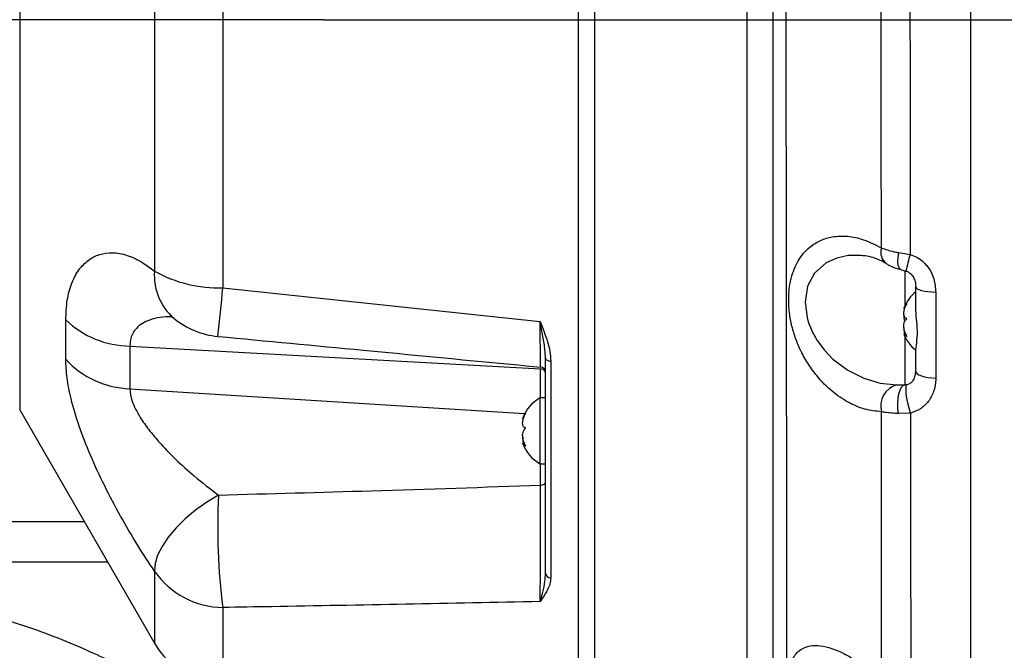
# Model space of a CAD drawing. Extents: x 0 to 16820, y 0 to 11880.
# Tile 20 of 77: x 8311 to 8490, y 6287 to 6402. Entities that reach past the tile are written whole.
import ezdxf

# ---------------------------------------------------------------- set-up
doc = ezdxf.new("R2010")
doc.units = 0
doc.header["$LTSCALE"] = 20
doc.linetypes.add('CENTERX2', pattern=[20.32, 12.7, -2.54, 2.54, -2.54])
doc.layers.get('0').update_dxf_attribs({"linetype": 'CONTINUOUS'})
doc.styles.add('SLDTEXTSTYLE0', font='TXT', dxfattribs={"width": 0.605})
doc.dimstyles.new('SLDDIMSTYLE1', dxfattribs={"dimtxt": 100, "dimasz": 100, "dimexe": 0, "dimexo": 0.0625, "dimgap": 25, "dimtad": 1, "dimdec": 4, "dimlfac": 20, "dimzin": 12, "dimtxsty": 'SLDTEXTSTYLE0', "dimsah": 1, "dimcen": 0.09, "dimazin": 3, "dimtfac": 1, "dimtofl": 0, "dimtmove": 0, "dimatfit": 3, "dimtolj": 1, "dimtzin": 12})

# ---------------------------------------------------------------- blocks, each defined once
blk = doc.blocks.new('_D_3')
at = {"color": 7, "linetype": 'CONTINUOUS'}
for p, q in [((8406, 6401.82), (13085.4, 6401.82)), ((4232.76, 5673.02), (3718.3, 5582.3))]:
    blk.add_line(p, q, dxfattribs=at)
blk.add_arc((8366, 6401.82), 4689.4, 190, 0, dxfattribs=at)
for points in [[(13055.4, 6401.82), (13039.33, 6301.99), (13069.33, 6301.67)], [(3747.84, 5587.51), (3751.51, 5486.46), (3781, 5491.99)]]:
    blk.add_solid(points, dxfattribs=at)
at = {"color": 7, "linetype": 'CONTINUOUS', "insert": (8621.93, 1846.3), "char_height": 100, "attachment_point": 1, "rotation": 5, "style": 'SLDTEXTSTYLE0'}
blk.add_mtext('170°', dxfattribs=at)

msp = doc.modelspace()

# ---------------------------------------------------------------- linework, layer by layer
at = {"color": 7, "linetype": 'CONTINUOUS'}
for p, q in [((8412.4969294, 6275.8197932), (8412.4969294, 6527.8197972)), ((8415.4969281, 6275.8197932), (8415.4969281, 6527.8197972)), ((8483.996929, 6416.4698635), (8483.996929, 6401.8197952)), ((8365.9969283, 6401.8197952), (8412.4969283, 6401.8197952)), ((8483.996929, 6401.8197952), (8483.996929, 6188.8197957)), ((8473.9969311, 6349.6090098), (8473.9969311, 6353.066638)), ((8472.1671132, 6344.5413521), (8471.8506498, 6344.5413521)), ((8473.9969311, 6337.6699461), (8473.9969311, 6341.0687631)), ((8406.4969284, 6300.8159025), (8406.4969284, 6340.0294518)), ((8406.4969284, 6332.7999784), (8405.4969301, 6332.7999784)), ((8405.4969301, 6332.7999784), (8405.4969301, 6320.7999764)), ((8310.630904, 6330.6415899), (8335.2071246, 6288.0743219)), ((8402.6774963, 6324.5318158), (8402.3547521, 6324.5318158)), ((8405.4969301, 6320.7999764), (8406.4969284, 6320.7999764)), ((8326.693823, 6302.8197958), (8191.0269571, 6302.8197958))]:
    msp.add_line(p, q, dxfattribs=at)
at = {"color": 8, "linetype": 'CONTINUOUS'}
for p, q in [((8347.6740116, 6523.056127), (8347.6740116, 6352.9194815)), ((8443.2586072, 6274.3681221), (8443.2586072, 6523.2719703)), ((8335.2071246, 6515.5652685), (8335.2071246, 6355.9408969)), ((8310.630904, 6472.9980005), (8310.630904, 6331.1721383)), ((8483.996929, 6401.8197952), (8554.7712905, 6401.8197952)), ((8470.9178893, 6359.3142702), (8473.0070693, 6358.9743337)), ((8472.1016003, 6349.763356), (8472.1016003, 6356.0649714)), ((8347.6740116, 6352.9194815), (8405.5318287, 6346.759416)), ((8477.6483042, 6352.1256781), (8477.6483042, 6336.4318161)), ((8319.0305954, 6339.8683628), (8319.0305954, 6347.0309338)), ((8472.1016003, 6335.2204634), (8472.1016003, 6343.876235)), ((8330.7136385, 6342.2740957), (8405.5840833, 6338.08773)), ((8330.7136385, 6342.2740957), (8330.7136385, 6334.4896583)), ((8407.4620282, 6339.5246229), (8407.4620282, 6299.990706)), ((8405.5840833, 6332.7999784), (8405.5840833, 6338.08773)), ((8330.7136385, 6334.4896583), (8402.7001834, 6329.9383371)), ((8310.630904, 6331.1721383), (8310.630904, 6330.6415899)), ((8473.041424, 6330.0228415), (8470.8829088, 6329.943098)), ((8405.5840833, 6316.8754427), (8405.5840833, 6320.7999764)), ((8191.5847821, 6310.2617411), (8322.397211, 6310.2617411)), ((8335.2071246, 6301.1912255), (8335.2071246, 6288.0743219)), ((8347.6740116, 6294.5641874), (8347.6740116, 6280.5834635))]:
    msp.add_line(p, q, dxfattribs=at)
at = {"color": 7, "linetype": 'CENTERX2'}
msp.add_line((8365.9969283, 6401.8197952), (7345.1676267, 6401.8197952), dxfattribs=at)
at = {"color": 8, "linetype": 'CONTINUOUS', "flags": 128}
for points in [[(8464.0753953, 6358.8047026), (8461.6685523, 6358.7732388), (8459.6078707, 6358.3279884), (8457.6525329, 6357.4383779), (8455.5379836, 6355.5596805), (8454.279737, 6353.1897849), (8453.8249312, 6350.2609393), (8454.1846676, 6347.4756925), (8454.4192119, 6346.6628118), (8455.1106257, 6344.9383339), (8456.0293196, 6343.2945421), (8457.3705507, 6341.4916618), (8458.9160992, 6339.8997521), (8461.6001485, 6337.8778546), (8464.5372493, 6336.3988845), (8467.5016193, 6335.5089723), (8470.5359278, 6335.1712523), (8470.5359278, 6335.1712523)], [(8471.2983606, 6356.2063909), (8471.1617989, 6356.2722726), (8470.9539576, 6356.5552904), (8470.8205847, 6357.031524), (8470.7690043, 6357.6748407), (8470.8020402, 6358.4499358), (8470.9178893, 6359.3142702)], [(8473.9969311, 6353.066638), (8474.0655063, 6352.8924806), (8474.2688997, 6352.724295), (8474.6001227, 6352.5678514), (8475.0478206, 6352.4285069), (8475.5966453, 6352.3110448), (8476.2277765, 6352.219492), (8476.9195704, 6352.1569891), (8477.6483042, 6352.1256781)], [(8406.4969284, 6340.0294518), (8406.5153016, 6339.9330674), (8406.569743, 6339.8402257), (8406.6582596, 6339.7543354), (8406.7775881, 6339.6785556), (8406.9233513, 6339.615669), (8407.0901921, 6339.567989), (8407.2719788, 6339.5372628), (8407.4620282, 6339.5246229)], [(8473.9969311, 6337.6699461), (8474.0655063, 6337.4407811), (8474.2688997, 6337.219484), (8474.6001227, 6337.0136319), (8475.0478206, 6336.8302806), (8475.5966453, 6336.6757257), (8476.2277765, 6336.5552573), (8476.9195704, 6336.4730178), (8477.6483042, 6336.4318161)], [(8470.8829088, 6329.943098), (8470.7661284, 6330.8577983), (8470.7339717, 6331.7926748), (8470.7882194, 6332.6964973), (8470.9258838, 6333.5197566), (8471.1394249, 6334.2173545), (8471.4171527, 6334.7510694), (8471.7438383, 6335.0916578), (8472.1016003, 6335.2204634)], [(8473.041424, 6330.0228415), (8472.7903171, 6330.9217541), (8472.5731177, 6331.846848), (8472.4021045, 6332.7458276), (8472.2869335, 6333.5678725), (8472.2341312, 6334.2665134), (8472.2466705, 6334.8022549), (8472.3238511, 6335.1448028), (8472.4612994, 6335.2748005)], [(8405.5840833, 6316.8754427), (8405.7662686, 6316.8938456), (8405.9392152, 6316.9305845), (8406.0969999, 6316.9844), (8406.2342061, 6317.0534371), (8406.3461287, 6317.1353413), (8406.4289344, 6317.2272964), (8406.4797847, 6317.3261581), (8406.4969284, 6317.4285217)], [(8346.8901696, 6315.0829671), (8344.7540099, 6313.7958644), (8342.71408, 6312.3419358), (8340.8273863, 6310.7618241), (8339.1466526, 6309.0996741), (8337.7188494, 6307.4019401), (8336.5838746, 6305.7160674), (8335.7734488, 6304.0891661), (8335.3102164, 6302.566707), (8335.2071246, 6301.1912255)]]:
    msp.add_lwpolyline(points, dxfattribs=at)
at = {"color": 7, "linetype": 'CONTINUOUS'}
for centre, radius, start, end in [((8365.9969283, 6401.8197952), 4157, 190, 170), ((8365.9969283, 6401.8197952), 1594, 190, 170), ((8478.3959101, 6346.7004061), 7, 128.934088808, 159.246019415), ((8348.197505, 6358.9660007), 15, 230.864348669, 264.580739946), ((8478.3959101, 6346.9391843), 7, 200.79615193, 231.065911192), ((8405.4969313, 6337.4363643), 0.9999984, 0.09170361, 84.975782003), ((8408.8959101, 6326.6805865), 7, 119.049747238, 159.207406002), ((8408.8959101, 6326.9193647), 7, 200.839555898, 240.950252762), ((8348.197505, 6295.5743237), 15, 210, 268)]:
    msp.add_arc(centre, radius, start, end, dxfattribs=at)
at = {"color": 8, "linetype": 'CONTINUOUS'}
for centre, radius, start, end in [((8470.2924137, 6359.4137562), 2.6686154, 163.152856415, 233.141540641), ((8497.0131087, 6351.1454864), 25.2503619, 161.937821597, 169.029826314), ((8345.5823602, 6355.1606951), 10.4045293, 175.699539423, 228.80819352), ((8346.8548741, 6376.7705606), 23.8651411, 240.786495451, 271.966983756), ((7907.3307359, 6392.6964561), 442.1361874, 353.680986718, 354.838381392), ((8330.8947245, 6359.4443539), 17.171213, 226.296122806, 269.395752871), ((8331.1113539, 6350.7312097), 16.2464202, 221.961429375, 268.597248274), ((8405.6758391, 6337.2465466), 0.8461729, 13.985605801, 96.225175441), ((8471.6453769, 6331.2990089), 4.028045, 105.987709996, 194.804094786), ((8460.1056322, 6309.1335722), 113.3716732, 176.991912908, 187.383494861), ((8347.8490167, 6309.9333794), 15.3701883, 214.664733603, 269.347615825), ((8407.4107879, 6300.9077377), 0.9184622, 185.738481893, 273.198150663)]:
    msp.add_arc(centre, radius, start, end, dxfattribs=at)
for points, knots in [([(8449.7205256, 6886.3413928), (8449.7210341, 6886.3385147), (8449.7243327, 6886.3198451), (8449.7392388, 6885.8080331), (8449.769823, 6884.6063243), (8449.8070307, 6882.6033474), (8449.8412805, 6879.9878892), (8449.8771156, 6876.6517782), (8449.9136471, 6872.6132023), (8449.9512138, 6867.8805812), (8449.9897208, 6862.5025412), (8450.0285514, 6856.524833), (8450.0673153, 6849.9815754), (8450.1054581, 6842.8938167), (8450.1423262, 6835.3186696), (8450.1774023, 6827.3268759), (8450.2096543, 6819.0170338), (8450.2397736, 6810.3804114), (8450.2669193, 6801.4939107), (8450.2886386, 6792.4437293), (8450.3039154, 6783.3146966), (8450.3125081, 6761.4894697), (8450.3001787, 6693.5614274), (8450.3076296, 6598.5992721), (8450.3090428, 6513.2824129), (8450.3060349, 6471.1235612), (8450.3030553, 6453.0646091), (8450.3030798, 6434.9943102), (8450.3086353, 6416.9024508), (8450.3244052, 6399.5955502), (8450.3453813, 6383.0929097), (8450.3640745, 6367.5159873), (8450.383005, 6352.1785501), (8450.4015783, 6337.2087962), (8450.4195956, 6322.7100302), (8450.4367939, 6308.7561393), (8450.4531035, 6295.4554494), (8450.4683493, 6282.9165267), (8450.4824971, 6271.2411509), (8450.4955962, 6260.4760239), (8450.5074355, 6250.7049636), (8450.5179188, 6242.0148242), (8450.5268698, 6234.4906748), (8450.5343837, 6228.1441687), (8450.5404157, 6223.0206214), (8450.5446383, 6219.4538337), (8450.5473761, 6217.2036507), (8450.5490339, 6215.7921836), (8450.5491389, 6215.6772525), (8450.549194, 6215.6168519)], [0, 0, 0, 0, 0.00247169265, 0.01603312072, 0.02958798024, 0.04042775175, 0.05130651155, 0.06218502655, 0.07302469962, 0.0838446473, 0.09470279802, 0.10556108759, 0.11638088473, 0.12724629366, 0.13815093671, 0.14905549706, 0.15992091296, 0.17070113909, 0.18151522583, 0.19237564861, 0.20325285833, 0.21408620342, 0.26992211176, 0.44443552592, 0.55141168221, 0.57282048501, 0.59424358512, 0.61565788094, 0.63704955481, 0.65843198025, 0.67695324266, 0.69554077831, 0.71412818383, 0.73264935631, 0.75116919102, 0.76975520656, 0.78834144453, 0.80686126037, 0.82539735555, 0.84399963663, 0.86260210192, 0.88113818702, 0.89967684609, 0.91828181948, 0.93688695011, 0.95542566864, 0.96976890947, 0.98411243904, 1, 1, 1, 1]), ([(8472.9366167, 6416.2657492), (8472.9426796, 6411.526315), (8472.9548337, 6402.0255142), (8472.9721594, 6387.6798314), (8472.9883274, 6373.2773578), (8473.0008121, 6363.7496176), (8473.0070693, 6358.9743337)], [0, 0, 0, 0, 0.2470676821, 0.4952787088, 0.7470347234, 1, 1, 1, 1]), ([(8467.7383317, 6360.1871727), (8467.7358548, 6364.7394506), (8467.73089, 6373.8645389), (8467.7261252, 6387.802888), (8467.7200662, 6401.9052538), (8467.7152348, 6411.3482029), (8467.7128134, 6416.0807187)], [0, 0, 0, 0, 0.2471397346, 0.4953941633, 0.7471070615, 1, 1, 1, 1]), ([(8467.7510424, 6330.2697836), (8466.7423748, 6330.3816415), (8464.7250422, 6330.6053571), (8461.6713424, 6331.9092818), (8458.7127934, 6333.9100604), (8456.2798853, 6336.3425169), (8454.4097058, 6338.8995889), (8453.1135259, 6341.1908106), (8452.1147439, 6343.5451649), (8451.3958299, 6345.8806037), (8450.9464597, 6348.2975938), (8450.7906209, 6350.6151841), (8450.9165193, 6352.7420926), (8451.2604527, 6354.6343302), (8451.81682, 6356.3344458), (8452.577409, 6357.884967), (8453.5446122, 6359.2412308), (8454.8895693, 6360.5626214), (8456.6312077, 6361.6249555), (8458.9421684, 6362.3244779), (8461.5844507, 6362.3984138), (8464.6114386, 6361.7929069), (8466.6601242, 6360.740858), (8467.7383317, 6360.1871727)], [0, 0, 0, 0, 0.0677563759, 0.1355125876, 0.203524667, 0.2714367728, 0.3145645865, 0.3576472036, 0.3931086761, 0.4285388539, 0.4642001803, 0.4998426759, 0.5311691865, 0.5625049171, 0.5935361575, 0.6245857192, 0.659364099, 0.6941658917, 0.7462647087, 0.7984245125, 0.863193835, 0.9279999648, 1, 1, 1, 1]), ([(8319.0305954, 6347.0309338), (8319.0870463, 6348.2723279), (8319.1999583, 6350.7553428), (8320.056125, 6353.8168044), (8321.3662821, 6356.2588948), (8323.0960744, 6358.0398821), (8325.1682543, 6359.0955521), (8327.5770822, 6359.43677), (8330.2382934, 6358.9401994), (8332.8400891, 6357.7431787), (8334.4989634, 6356.4800971), (8335.2071246, 6355.9408969)], [0, 0, 0, 0, 0.10885910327, 0.21773809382, 0.32632152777, 0.43494813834, 0.54728266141, 0.65965578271, 0.78362816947, 0.90763246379, 1, 1, 1, 1]), ([(8467.7383317, 6360.1871727), (8468.4599439, 6359.9305968), (8469.4184414, 6359.589794), (8470.6207484, 6359.3688699), (8470.9178893, 6359.3142702)], [0, 0, 0, 0, 0.7528577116, 1, 1, 1, 1]), ([(8473.0070693, 6358.9743337), (8473.416272, 6358.8208072), (8474.5640824, 6358.3901666), (8476.2214858, 6356.9293745), (8477.4503755, 6354.6496839), (8477.5850551, 6352.9322373), (8477.6483042, 6352.1256781)], [0, 0, 0, 0, 0.1462728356, 0.4102941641, 0.7230582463, 1, 1, 1, 1]), ([(8338.4219011, 6347.5631623), (8338.3860993, 6347.5685718), (8337.6218187, 6347.684052), (8336.2276673, 6347.4925489), (8334.4322186, 6347.1361472), (8332.9709542, 6346.4481222), (8331.7162139, 6345.4401691), (8330.852593, 6344.044363), (8330.7521781, 6342.765087), (8330.7136385, 6342.2740957)], [0, 0, 0, 0, 0.0092548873, 0.1975688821, 0.3888576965, 0.530666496, 0.6756189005, 0.8755012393, 1, 1, 1, 1]), ([(8405.5318287, 6346.759416), (8405.5346414, 6346.7521976), (8406.0185208, 6345.5103908), (8406.7088682, 6343.7057804), (8407.3460084, 6341.2906703), (8407.4231773, 6340.1160094), (8407.4620282, 6339.5246229)], [0, 0, 0, 0, 0.003016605, 0.5189544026, 0.757816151, 1, 1, 1, 1]), ([(8405.5919623, 6338.4727089), (8405.5915891, 6338.4762977), (8405.5906881, 6338.4849612), (8405.5861925, 6338.9890518), (8405.5790505, 6339.9025529), (8405.5695815, 6341.2019488), (8405.5579968, 6342.8606013), (8405.5453495, 6344.7200364), (8405.5361096, 6346.1137087), (8405.5318287, 6346.759416)], [0, 0, 0, 0, 0.108377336, 0.2616242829, 0.4106137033, 0.5639003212, 0.7134044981, 0.8672164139, 1, 1, 1, 1]), ([(8406.4969284, 6340.0294518), (8406.4744781, 6340.5266994), (8406.4171403, 6341.7966639), (8406.0400208, 6344.0102043), (8405.7060179, 6345.8129506), (8405.5332468, 6346.7517103), (8405.5318287, 6346.759416)], [0, 0, 0, 0, 0.2413163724, 0.6163193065, 0.9968505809, 1, 1, 1, 1]), ([(8335.2071246, 6301.1912255), (8334.1665486, 6302.766724), (8332.0855896, 6305.9174287), (8329.0046151, 6311.1941483), (8326.081111, 6316.7149384), (8323.4982423, 6322.2634816), (8321.396685, 6327.6546359), (8319.9852852, 6332.389643), (8319.1773073, 6336.5128693), (8319.0794968, 6338.7499241), (8319.0305954, 6339.8683628)], [0, 0, 0, 0, 0.1354898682, 0.2709545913, 0.406820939, 0.5426094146, 0.6698553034, 0.797017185, 0.8985166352, 1, 1, 1, 1]), ([(8477.6483042, 6336.4318161), (8477.6474069, 6336.3425917), (8477.6389348, 6335.5001623), (8477.3748168, 6333.9766222), (8476.3913072, 6332.1292824), (8474.9364642, 6330.7030454), (8473.6722546, 6330.2492713), (8473.041424, 6330.0228415)], [0, 0, 0, 0, 0.0316673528, 0.2989934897, 0.5417914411, 0.7713575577, 1, 1, 1, 1]), ([(8330.7136385, 6334.4896583), (8330.7993754, 6333.7509127), (8330.9373034, 6332.562466), (8331.7462401, 6330.7414839), (8332.7344238, 6328.9922761), (8334.1439777, 6326.9985667), (8336.2897096, 6324.4208466), (8339.0715852, 6321.5560924), (8342.7527712, 6318.216116), (8345.3992656, 6316.2119916), (8346.8901696, 6315.0829671)], [0, 0, 0, 0, 0.1098140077, 0.1766617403, 0.2454305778, 0.3465691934, 0.4504196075, 0.614367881, 0.7827539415, 1, 1, 1, 1]), ([(8470.5359278, 6335.1712523), (8470.6381981, 6335.170859), (8471.0994107, 6335.1690851), (8471.6629901, 6335.1979776), (8472.1016003, 6335.2204634)], [0, 0, 0, 0, 0.221742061, 1, 1, 1, 1]), ([(8467.7730737, 6281.0529245), (8467.7726536, 6281.9465359), (8467.7705703, 6286.3773739), (8467.7658861, 6294.6054911), (8467.7622597, 6306.0336344), (8467.7575406, 6317.909281), (8467.7532114, 6326.143994), (8467.7510424, 6330.2697836)], [0, 0, 0, 0, 0.05884513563, 0.29177477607, 0.52562880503, 0.76232860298, 1, 1, 1, 1]), ([(8470.8829088, 6329.943098), (8469.9904002, 6329.9946619), (8468.828502, 6330.0617895), (8467.9538363, 6330.230636), (8467.7510424, 6330.2697836)], [0, 0, 0, 0, 0.76814692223, 1, 1, 1, 1]), ([(8473.041424, 6330.0228415), (8473.046724, 6325.8666249), (8473.0573455, 6317.5372977), (8473.071413, 6305.4030954), (8473.0838886, 6293.5677493), (8473.09521, 6284.7923666), (8473.1009412, 6279.9868855), (8473.102258, 6278.8827716)], [0, 0, 0, 0, 0.2300867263, 0.4611086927, 0.6950262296, 0.9299288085, 1, 1, 1, 1]), ([(8346.8901696, 6315.0829671), (8356.1832406, 6315.3350282), (8375.7475391, 6315.8656815), (8395.3125053, 6316.5278207), (8405.5840833, 6316.8754427)], [0, 0, 0, 0, 0.475001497, 1, 1, 1, 1]), ([(8405.5318287, 6295.654185), (8405.5357152, 6296.0160453), (8405.5445261, 6296.8363798), (8405.5569812, 6298.4723318), (8405.5687691, 6300.4920382), (8405.5784669, 6302.75424), (8405.585885, 6305.1748141), (8405.5907132, 6307.6909127), (8405.5929445, 6310.2256511), (8405.5923601, 6312.7053206), (8405.5894645, 6314.954701), (8405.5857692, 6316.273684), (8405.5840833, 6316.8754427)], [0, 0, 0, 0, 0.08229766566, 0.1865681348, 0.29083320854, 0.3950634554, 0.49928945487, 0.60298856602, 0.70668639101, 0.81000071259, 0.91331674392, 1, 1, 1, 1]), ([(8405.5318287, 6295.654185), (8405.5332468, 6295.6585099), (8405.7028925, 6296.1758732), (8406.037884, 6297.3339959), (8406.4165139, 6299.1011626), (8406.4744437, 6300.3364428), (8406.4969284, 6300.8159025)], [0, 0, 0, 0, 0.0031618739, 0.3782365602, 0.7586696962, 1, 1, 1, 1]), ([(8407.4620282, 6299.990706), (8407.4243007, 6299.6156819), (8407.3481201, 6298.8584226), (8406.7128041, 6297.3867617), (8406.0168377, 6296.3423294), (8405.5346414, 6295.6581757), (8405.5318287, 6295.654185)], [0, 0, 0, 0, 0.2382247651, 0.4810302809, 0.9969728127, 1, 1, 1, 1]), ([(8276.6229821, 6298.0763762), (8276.623002, 6298.0763737), (8281.01082, 6297.527896), (8288.4449625, 6297.1532893), (8300.6484612, 6294.5863469), (8312.4716194, 6291.1094198), (8323.4640963, 6286.6921269), (8333.4482776, 6281.6823353), (8342.4842533, 6276.2436034), (8351.2498099, 6270.0955312), (8356.7496249, 6265.3914337), (8359.5068552, 6263.0331217)], [0, 0, 0, 0, 0.0000006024, 0.1330411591, 0.267014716, 0.4039211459, 0.5418375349, 0.654905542, 0.768543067, 0.8839633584, 1, 1, 1, 1]), ([(8405.5318287, 6295.654185), (8389.1962064, 6295.3202488), (8369.9108393, 6294.9260134), (8350.6239841, 6294.6121878), (8347.6740116, 6294.5641874)], [0, 0, 0, 0, 0.84704751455, 1, 1, 1, 1]), ([(8349.212754, 6255.9073566), (8346.702684, 6258.0542135), (8341.669908, 6262.358735), (8333.5684585, 6268.0701847), (8325.0739183, 6273.2117554), (8315.7619836, 6277.8968443), (8305.6580212, 6281.9761416), (8294.7142194, 6285.2616817), (8283.4253333, 6287.6204044), (8275.7316347, 6288.282272), (8271.870823, 6288.614407)], [0, 0, 0, 0, 0.11310721, 0.2267838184, 0.3422151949, 0.4582411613, 0.5913141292, 0.7252950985, 0.8621490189, 1, 1, 1, 1]), ([(8280.7237668, 6287.7138852), (8282.7983083, 6287.404478), (8286.6271429, 6286.8334272), (8292.3487361, 6285.6142091), (8298.4447623, 6284.027542), (8303.8269642, 6282.2594284), (8308.1862724, 6280.5822391), (8310.126981, 6279.7292002), (8311.1012889, 6279.3009429)], [0, 0, 0, 0, 0.1834190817, 0.3385236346, 0.5241802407, 0.7596374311, 0.8793290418, 1, 1, 1, 1]), ([(8467.7823124, 6257.2070359), (8466.9711653, 6257.6775269), (8465.3488218, 6258.6185373), (8462.7027977, 6260.7063717), (8459.9239834, 6263.3807799), (8457.3973853, 6266.3978878), (8455.3475863, 6269.3660959), (8453.8544605, 6271.9461644), (8452.6790904, 6274.4341211), (8451.8026719, 6276.7667467), (8451.2012754, 6279.0623345), (8450.9200345, 6281.1293625), (8450.9496073, 6282.8868893), (8451.2988784, 6284.769977), (8452.1071704, 6286.1862671), (8453.2659112, 6287.0760039), (8454.5101026, 6287.5690697), (8456.1395184, 6287.693571), (8458.3268297, 6287.2955598), (8460.8525503, 6286.2750378), (8463.4070801, 6284.7230995), (8465.7303469, 6282.9600802), (8467.0921872, 6281.6886222), (8467.7730737, 6281.0529245)], [0, 0, 0, 0, 0.0554134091, 0.1108301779, 0.1781091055, 0.2453192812, 0.2918036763, 0.3382380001, 0.3753564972, 0.4124385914, 0.4498752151, 0.4872793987, 0.5191874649, 0.551103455, 0.6120335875, 0.6457648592, 0.6795206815, 0.7299894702, 0.7805162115, 0.8438434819, 0.9072131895, 0.953608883, 1, 1, 1, 1])]:
    msp.add_open_spline(points, degree=3, knots=knots, dxfattribs=at)
at = {"color": 7, "linetype": 'CONTINUOUS'}
for points, knots in [([(8447.9969306, 6223.0139969), (8447.9969306, 6223.0711249), (8447.9969306, 6223.1797191), (8447.9969306, 6224.5317055), (8447.9969306, 6226.677738), (8447.9969306, 6230.0446297), (8447.9969306, 6234.8878047), (8447.9969306, 6240.9890603), (8447.9969306, 6248.2421218), (8447.9969306, 6256.5312322), (8447.9969306, 6265.8168835), (8447.9969306, 6276.1860498), (8447.9969306, 6287.4441639), (8447.9969306, 6299.4294493), (8447.9969306, 6312.0976908), (8447.9969306, 6325.5625421), (8447.9969306, 6339.5517191), (8447.9969306, 6353.8857789), (8447.9969306, 6368.522806), (8447.9969306, 6383.5761439), (8447.9969306, 6398.7297739), (8447.9969306, 6413.766563), (8447.9969306, 6433.5266297), (8447.9969306, 6468.1636404), (8447.9969306, 6537.4149233), (8447.9969306, 6626.8300034), (8447.9969306, 6706.7857236), (8447.9969306, 6752.3342737), (8447.9969306, 6771.0703319), (8447.9969306, 6782.4969439), (8447.9969306, 6791.7924638), (8447.9969306, 6800.4399086), (8447.9969306, 6808.6328149), (8447.9969306, 6816.429726), (8447.9969306, 6824.1060205), (8447.9969306, 6831.5945713), (8447.9969306, 6838.7486787), (8447.9969306, 6845.4445542), (8447.9969306, 6851.638406), (8447.9969306, 6857.29283), (8447.9969306, 6862.4153144), (8447.9969306, 6866.9128542), (8447.9969306, 6870.7597689), (8447.9969306, 6873.9383221), (8447.9969306, 6876.4489379), (8447.9969306, 6878.0791961), (8447.9969306, 6879.0288166), (8447.9969306, 6879.5125738), (8447.9969306, 6879.551853), (8447.9969306, 6879.5471382), (8447.9969306, 6879.5449434)], [0, 0, 0, 0, 0.0156631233, 0.0297738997, 0.0439446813, 0.0619320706, 0.0800441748, 0.098550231, 0.1171926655, 0.1351817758, 0.153295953, 0.1718042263, 0.1904486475, 0.2084304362, 0.2265368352, 0.2450366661, 0.2636722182, 0.2816635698, 0.2997797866, 0.3182904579, 0.3369376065, 0.3549210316, 0.3729561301, 0.4090265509, 0.4811673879, 0.6254490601, 0.7349967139, 0.7726681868, 0.7915038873, 0.8033060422, 0.8143209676, 0.8254100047, 0.8352901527, 0.8452331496, 0.8555965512, 0.8660327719, 0.8765457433, 0.8871349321, 0.8974986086, 0.9079352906, 0.9184493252, 0.9290394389, 0.9393957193, 0.9498250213, 0.9603310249, 0.9709133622, 0.9783777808, 0.9858695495, 0.9934220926, 1, 1, 1, 1]), ([(8464.0728844, 6358.8255419), (8464.3969138, 6358.8083003), (8465.1854813, 6358.7663405), (8466.5541037, 6358.3650939), (8467.7841901, 6357.8699499), (8468.5010543, 6357.4091971), (8468.6864851, 6357.2900145)], [0, 0, 0, 0, 0.233605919, 0.5685103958, 0.8883868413, 1, 1, 1, 1]), ([(8468.6961485, 6357.2865984), (8468.7920097, 6357.2279009), (8469.3096537, 6356.9109384), (8470.1716066, 6356.5214506), (8471.004136, 6356.3104839), (8471.309611, 6356.2330751)], [0, 0, 0, 0, 0.1257848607, 0.67922947, 1, 1, 1, 1]), ([(8471.2980626, 6356.2060779), (8471.3405662, 6356.1949976), (8471.6563961, 6356.1126637), (8472.0554302, 6356.0028014), (8472.3910902, 6355.9004585), (8472.4310054, 6355.8882883)], [0, 0, 0, 0, 0.1205024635, 0.8954140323, 1, 1, 1, 1]), ([(8472.226554, 6355.9376298), (8472.2628714, 6355.9304977), (8472.5029878, 6355.8833431), (8472.940484, 6355.6020519), (8473.4793469, 6355.0578287), (8473.8685119, 6354.2355853), (8474.0110675, 6353.5326031), (8473.9886734, 6353.1225023), (8473.9852114, 6353.0591017)], [0, 0, 0, 0, 0.0293051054, 0.19375373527, 0.39142138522, 0.64576846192, 0.94523665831, 1, 1, 1, 1]), ([(8472.4042503, 6347.2585975), (8472.2563559, 6347.3267893), (8472.0001198, 6347.4449358), (8471.8306085, 6347.917256), (8471.8246541, 6348.4742453), (8471.9676434, 6349.1135806), (8472.1812292, 6349.6472189), (8472.3495652, 6349.9484976), (8472.4042503, 6350.04637)], [0, 0, 0, 0, 0.2355595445, 0.4081210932, 0.5811301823, 0.7450720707, 0.9171848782, 1, 1, 1, 1]), ([(8472.4042503, 6350.04637), (8472.2573201, 6349.8390476), (8472.0027353, 6349.4798215), (8471.8247705, 6349.1544488), (8471.8420949, 6349.1185609), (8471.8506498, 6349.1008392)], [0, 0, 0, 0, 0.4085880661, 0.7079575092, 1, 1, 1, 1]), ([(8471.8543975, 6348.0009435), (8471.8449179, 6347.8026697), (8471.8253744, 6347.3939003), (8471.9310791, 6346.955862), (8472.0600594, 6346.7823437), (8472.1016003, 6346.7264584)], [0, 0, 0, 0, 0.3897105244, 0.8034430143, 1, 1, 1, 1]), ([(8473.9969311, 6341.0687631), (8474.0032711, 6341.2287829), (8474.0281369, 6341.8563857), (8474.2694729, 6343.3113763), (8474.3510823, 6345.514705), (8474.1012324, 6347.7090583), (8474.0298243, 6349.0098277), (8473.9969311, 6349.6090098)], [0, 0, 0, 0, 0.0834330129, 0.3272268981, 0.5722456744, 0.8029606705, 1, 1, 1, 1]), ([(8338.0422624, 6347.8137216), (8338.0463492, 6347.8115646), (8338.0560905, 6347.8064234), (8338.3164186, 6347.6549113), (8338.6207255, 6347.4089273), (8338.7470501, 6347.3068139)], [0, 0, 0, 0, 0.2971260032, 0.7082212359, 1, 1, 1, 1]), ([(8472.4042503, 6344.032023), (8472.2563545, 6344.3088113), (8472.0001084, 6344.788378), (8471.8306195, 6345.5756289), (8471.8246501, 6346.2281361), (8471.9676464, 6346.7674004), (8472.1812337, 6347.0906694), (8472.3495654, 6347.2174206), (8472.4042503, 6347.2585975)], [0, 0, 0, 0, 0.2355728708, 0.4081563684, 0.5811552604, 0.7450835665, 0.9171868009, 1, 1, 1, 1]), ([(8471.8543975, 6345.6386475), (8471.8426035, 6345.4787146), (8471.8184232, 6345.1508149), (8471.9267461, 6344.7477979), (8471.9822345, 6344.5413521)], [0, 0, 0, 0, 0.4877492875, 1, 1, 1, 1]), ([(8471.8506498, 6344.5387518), (8471.8505931, 6344.5396159), (8471.8485428, 6344.5708279), (8471.9790279, 6344.4588728), (8472.1799715, 6344.2648694), (8472.3492533, 6344.0891209), (8472.4042503, 6344.032023)], [0, 0, 0, 0, 0.0110214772, 0.3981311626, 0.8044621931, 1, 1, 1, 1]), ([(8346.7803424, 6344.0290874), (8355.6003329, 6343.193932), (8375.2042586, 6341.3376572), (8394.8051821, 6339.4589668), (8405.5874659, 6338.4255169)], [0, 0, 0, 0, 0.44990940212, 1, 1, 1, 1]), ([(8472.4612994, 6335.2748005), (8472.6748472, 6335.3534561), (8473.1268017, 6335.5199234), (8473.6044121, 6336.028983), (8473.9273309, 6336.7211172), (8473.9940454, 6337.2920604), (8473.9966291, 6337.630391), (8473.9969311, 6337.6699461)], [0, 0, 0, 0, 0.1827723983, 0.386821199, 0.6336970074, 0.9571746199, 1, 1, 1, 1]), ([(8472.1016003, 6335.2204634), (8472.1943341, 6335.2285276), (8472.3071558, 6335.2383387), (8472.4380022, 6335.2692897), (8472.4612994, 6335.2748005)], [0, 0, 0, 0, 0.821949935, 1, 1, 1, 1]), ([(8402.9042473, 6330.0478531), (8402.7550649, 6329.83441), (8402.4965877, 6329.4645931), (8402.340513, 6329.1556432), (8402.3042754, 6329.0398971), (8402.3533262, 6329.0698898), (8402.3547521, 6329.0707617)], [0, 0, 0, 0, 0.4017538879, 0.6960886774, 0.9911652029, 1, 1, 1, 1]), ([(8402.9042473, 6327.2943346), (8402.7563583, 6327.358017), (8402.5001538, 6327.468341), (8402.3306074, 6327.9304446), (8402.3246515, 6328.4804394), (8402.4676571, 6329.1156919), (8402.6812274, 6329.6481557), (8402.8495633, 6329.9498482), (8402.9042473, 6330.0478531)], [0, 0, 0, 0, 0.2355993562, 0.4081548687, 0.5811519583, 0.7450758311, 0.9171877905, 1, 1, 1, 1]), ([(8402.9042473, 6324.0464552), (8402.7563535, 6324.32191), (8402.5001095, 6324.7991688), (8402.3306159, 6325.5877665), (8402.324646, 6326.2444462), (8402.4676749, 6326.7905504), (8402.6812088, 6327.1205666), (8402.8495623, 6327.2517298), (8402.9042473, 6327.2943346)], [0, 0, 0, 0, 0.2355661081, 0.4081467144, 0.5811419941, 0.7450632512, 0.9171907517, 1, 1, 1, 1]), ([(8402.3546366, 6325.6161286), (8402.3452683, 6325.4494058), (8402.3265269, 6325.1158753), (8402.4080226, 6324.6749947), (8402.5013066, 6324.4485909), (8402.5103649, 6324.4266061)], [0, 0, 0, 0, 0.4743581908, 0.9489579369, 1, 1, 1, 1]), ([(8402.3546292, 6324.4325368), (8402.3432578, 6324.4786389), (8402.3204718, 6324.5710189), (8402.4696008, 6324.4723225), (8402.6809812, 6324.2727014), (8402.8495007, 6324.1019326), (8402.9042473, 6324.0464552)], [0, 0, 0, 0, 0.2805471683, 0.5621638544, 0.857760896, 1, 1, 1, 1])]:
    msp.add_open_spline(points, degree=3, knots=knots, dxfattribs=at)

# ---------------------------------------------------------------- dimensions: what is measured, and where the dimension line sits
dim = msp.add_angular_dim_2l(base=(8774.7050665, 1730.2643988), line1=((4272.1510991, 5679.9643207), (6796.21337, 6125.0246)), line2=((7345.1676267, 6401.8197952), (8365.9969283, 6401.8197952)), dimstyle='SLDDIMSTYLE1', dxfattribs=at)
dim.commit()
dim.dimension.update_dxf_attribs({"geometry": '_D_3', "text_midpoint": (8774.7050665, 1730.2643988), "dimtype": 162})

doc.saveas('drawing.dxf')
